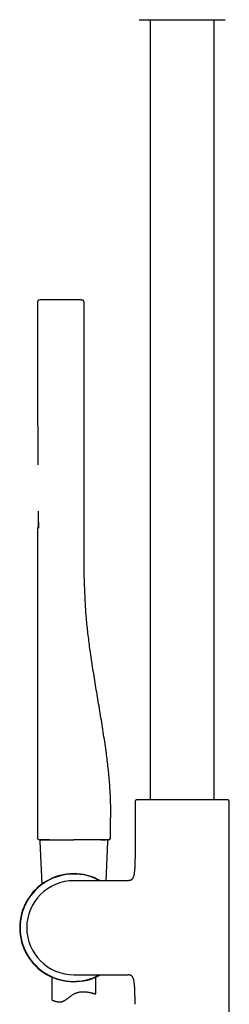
# Model space of a CAD drawing. Header units: millimetres. Extents: x 8 to 1715, y 12 to 2679.
# Tile 12 of 18: x 498 to 570, y 2011 to 2350. Entities that reach past the tile are written whole.
import ezdxf

# ---------------------------------------------------------------- set-up
doc = ezdxf.new("R2010")
doc.units = ezdxf.units.MM

msp = doc.modelspace()

# ---------------------------------------------------------------- linework, layer by layer
at = {"color": 7, "linetype": 'Continuous', "lineweight": 30}
for p, q in [((543, 2349.82), (543, 2081.78)), ((565, 2081.78), (565, 2349.82)), ((519.36, 2253.51), (505.36, 2253.51)), ((504.37, 2252.7), (504.37, 2249.8)), ((520.37, 2252.71), (520.37, 2252.71)), ((520.37, 2162.51), (520.37, 2252.71)), ((504.37, 2249.8), (504.37, 2249.8)), ((504.73, 2177.15), (504.73, 2177.13)), ((504.37, 2175), (504.37, 2068.71)), ((504.37, 2175), (504.37, 2175)), ((537.85, 2081.24), (537.85, 2064.14)), ((538.99, 2081.78), (538.32, 2081.74)), ((569.01, 2081.78), (538.99, 2081.78)), ((569.69, 2081.74), (569.01, 2081.78)), ((570.15, 1966.59), (570.15, 2081.24)), ((505.23, 2067.48), (505.87, 2052.77)), ((508.47, 2068.01), (508.78, 2068.01)), ((526.11, 2068.01), (526.45, 2068.01)), ((526.52, 2068.01), (527.99, 2068.01)), ((527.9, 2053.97), (528.49, 2067.48)), ((534.86, 2053.97), (516.86, 2053.97)), ((535.43, 2053.97), (534.86, 2053.97)), ((509.36, 2020.84), (509.36, 2013.02)), ((516.86, 2021.67), (534.86, 2021.67)), ((524.36, 2015.06), (524.36, 2020.84)), ((534.86, 2021.67), (535.43, 2021.67))]:
    msp.add_line(p, q, dxfattribs=at)
at = {"color": 7, "linetype": 'Continuous', "lineweight": 30, "flags": 128}
msp.add_lwpolyline([(528.67, 2068.01), (528.77, 2068.01), (528.85, 2068.03)], dxfattribs=at)
at = {"color": 7, "linetype": 'Continuous', "lineweight": 30}
for centre, radius, start, end in [((505.17, 2252.71), 0.8, 90, 133.5093), ((505.17, 2252.71), 0.8, 145.2901, 180.0007), ((538.35, 2081.24), 0.5, 93.928, 180), ((569.65, 2081.24), 0.5, 0, 86.072), ((505.07, 2068.71), 0.7, 180, 265.0927), ((505.73, 2067.51), 0.5, 90, 182.4813), ((527.99, 2067.51), 0.5, 357.5187, 90), ((528.67, 2068.71), 0.7, 297.8208, 359.6928), ((516.86, 2037.82), 18.56, 60.5233, 180), ((516.86, 2037.82), 18.44, 61.1694, 180), ((516.86, 2037.82), 16.15, 90, 180), ((516.86, 2037.82), 18.56, 180, 299.5092), ((516.86, 2037.82), 18.44, 180, 298.8363), ((516.86, 2037.82), 16.15, 180, 270)]:
    msp.add_arc(centre, radius, start, end, dxfattribs=at)
for points, knots in [([(539.25, 2349.82), (539.26, 2349.82), (539.26, 2349.82), (539.31, 2349.82), (539.39, 2349.82), (539.5, 2349.82), (539.64, 2349.82), (539.82, 2349.82), (540.04, 2349.82), (540.27, 2349.82), (540.52, 2349.82), (540.77, 2349.82), (541.04, 2349.82), (541.34, 2349.82), (541.68, 2349.82), (542.09, 2349.82), (542.55, 2349.82), (543.04, 2349.82), (543.57, 2349.82), (544.12, 2349.82), (544.7, 2349.82), (545.3, 2349.82), (545.92, 2349.82), (546.56, 2349.82), (547.22, 2349.82), (547.89, 2349.82), (548.56, 2349.82), (549.24, 2349.82), (549.93, 2349.82), (550.62, 2349.82), (551.3, 2349.82), (551.98, 2349.82), (552.66, 2349.82), (553.33, 2349.82), (553.78, 2349.82), (554, 2349.82)], [0, 0, 0, 0, 0.0291619, 0.058257, 0.0873464, 0.1164911, 0.1474083, 0.1782469, 0.2090799, 0.2399801, 0.2657584, 0.2914698, 0.3171564, 0.3428605, 0.3686243, 0.4015214, 0.434325, 0.4671228, 0.5000025, 0.5328996, 0.5657032, 0.598501, 0.6313807, 0.6635902, 0.6957117, 0.7278274, 0.7600199, 0.7909371, 0.8217757, 0.8526087, 0.883509, 0.9126666, 0.9417602, 0.970851, 1, 1, 1, 1]), ([(554, 2349.82), (554.23, 2349.82), (554.68, 2349.82), (555.35, 2349.82), (556.02, 2349.82), (556.7, 2349.82), (557.39, 2349.82), (558.08, 2349.82), (558.76, 2349.82), (559.4, 2349.82), (559.98, 2349.82), (560.52, 2349.82), (561.05, 2349.82), (561.57, 2349.82), (562.12, 2349.82), (562.7, 2349.82), (563.31, 2349.82), (563.89, 2349.82), (564.44, 2349.82), (564.96, 2349.82), (565.46, 2349.82), (565.92, 2349.82), (566.35, 2349.82), (566.75, 2349.82), (567.11, 2349.82), (567.43, 2349.82), (567.72, 2349.82), (567.97, 2349.82), (568.18, 2349.82), (568.37, 2349.82), (568.51, 2349.82), (568.62, 2349.82), (568.7, 2349.82), (568.74, 2349.82), (568.75, 2349.82), (568.75, 2349.82)], [0, 0, 0, 0, 0.029158, 0.058251, 0.087342, 0.116491, 0.147408, 0.178247, 0.20908, 0.23998, 0.265758, 0.29147, 0.317156, 0.342861, 0.368624, 0.401521, 0.434325, 0.467123, 0.500002, 0.5329, 0.565703, 0.598501, 0.631381, 0.66359, 0.695712, 0.727827, 0.76002, 0.790937, 0.821776, 0.852609, 0.883509, 0.912671, 0.941766, 0.970855, 1, 1, 1, 1]), ([(504.62, 2253.29), (504.58, 2253.25), (504.52, 2253.18), (504.44, 2253.04), (504.39, 2252.88), (504.39, 2252.76), (504.38, 2252.7)], [0, 0, 0, 0, 0.235357, 0.483969, 0.740633, 1, 1, 1, 1]), ([(505.36, 2253.51), (505.33, 2253.51), (505.28, 2253.51), (505.22, 2253.51), (505.17, 2253.51), (505.17, 2253.51), (505.17, 2253.51)], [0, 0, 0, 0, 0.249779, 0.49806, 0.749786, 1, 1, 1, 1]), ([(519.36, 2253.51), (519.37, 2253.51), (519.4, 2253.51), (519.44, 2253.51), (519.47, 2253.51), (519.5, 2253.51), (519.53, 2253.51), (519.55, 2253.51), (519.56, 2253.51), (519.57, 2253.51), (519.57, 2253.51)], [0, 0, 0, 0, 0.127731, 0.250359, 0.373372, 0.50221, 0.625017, 0.750698, 0.87464, 1, 1, 1, 1]), ([(520.37, 2252.71), (520.36, 2252.76), (520.36, 2252.85), (520.32, 2252.99), (520.27, 2253.1), (520.21, 2253.18), (520.15, 2253.25), (520.11, 2253.29), (520.08, 2253.32), (520.06, 2253.34), (520.05, 2253.34), (520.05, 2253.35), (520.04, 2253.35), (520.04, 2253.35), (520.03, 2253.36), (520.01, 2253.37), (520, 2253.38), (519.98, 2253.39), (519.97, 2253.4), (519.95, 2253.41), (519.93, 2253.42), (519.91, 2253.43), (519.9, 2253.43), (519.88, 2253.44), (519.86, 2253.45), (519.84, 2253.46), (519.83, 2253.46), (519.81, 2253.47), (519.8, 2253.47), (519.78, 2253.48), (519.77, 2253.48), (519.75, 2253.48), (519.74, 2253.49), (519.72, 2253.49), (519.71, 2253.49), (519.7, 2253.5), (519.68, 2253.5), (519.67, 2253.5), (519.66, 2253.5), (519.65, 2253.5), (519.64, 2253.5), (519.63, 2253.5)], [0, 0, 0, 0, 0.008658, 0.016684, 0.023828, 0.029916, 0.034845, 0.038569, 0.041075, 0.042364, 0.042574, 0.042726, 0.043063, 0.04348, 0.043997, 0.04725, 0.052548, 0.059941, 0.069449, 0.081079, 0.096973, 0.115649, 0.137107, 0.16135, 0.188379, 0.218194, 0.250797, 0.285451, 0.322783, 0.362793, 0.40548, 0.450845, 0.498889, 0.54961, 0.60301, 0.661826, 0.723581, 0.788276, 0.855911, 0.926485, 1, 1, 1, 1]), ([(504.38, 2252.71), (504.38, 2252.19), (504.38, 2251.17), (504.38, 2249.68), (504.38, 2248.23), (504.38, 2246.83), (504.38, 2245.47), (504.38, 2244.2), (504.38, 2242.99), (504.38, 2241.85), (504.38, 2240.75), (504.39, 2239.7), (504.39, 2238.7), (504.39, 2237.73), (504.39, 2236.81), (504.39, 2235.93), (504.39, 2235.1), (504.39, 2234.36), (504.39, 2233.72), (504.39, 2233.15), (504.39, 2232.62), (504.39, 2232.11), (504.39, 2230.93), (504.4, 2229.07), (504.4, 2226.51), (504.4, 2223.91), (504.41, 2221.49), (504.42, 2219.24), (504.42, 2217.16), (504.43, 2215.04), (504.44, 2212.87), (504.45, 2210.65), (504.46, 2208.59), (504.47, 2206.71), (504.48, 2205.05), (504.49, 2203.43), (504.5, 2202.19), (504.51, 2201.32), (504.52, 2200.81), (504.52, 2200.3), (504.52, 2199.79), (504.53, 2199.29), (504.53, 2198.82), (504.54, 2198.37), (504.54, 2197.98), (504.54, 2197.64), (504.54, 2197.35), (504.54, 2197.12), (504.54, 2196.98), (504.54, 2196.92)], [0, 0, 0, 0, 0.0277354, 0.0545898, 0.0805633, 0.1056558, 0.1298673, 0.1531979, 0.1743884, 0.1947958, 0.21442, 0.233261, 0.2513189, 0.2685936, 0.2850852, 0.3007936, 0.3157188, 0.3298609, 0.3404231, 0.3505019, 0.3600971, 0.3692089, 0.3780611, 0.4233482, 0.4692776, 0.5158491, 0.5630629, 0.5994043, 0.636596, 0.6746511, 0.7135699, 0.7533522, 0.793998, 0.8244404, 0.8541846, 0.8832307, 0.9115787, 0.9208729, 0.9300895, 0.9392285, 0.94829, 0.9572739, 0.9660357, 0.9739629, 0.98099, 0.9871221, 0.9923668, 0.9967355, 1, 1, 1, 1]), ([(504.37, 2249.8), (504.37, 2249.8), (504.37, 2249.79), (504.37, 2249.73), (504.37, 2249.63), (504.37, 2249.5), (504.37, 2249.33), (504.37, 2249.13), (504.37, 2248.91), (504.37, 2248.66), (504.37, 2248.39), (504.37, 2248.1), (504.37, 2247.8), (504.37, 2247.6), (504.37, 2247.5)], [0, 0, 0, 0, 0.083333, 0.166666, 0.249999, 0.333332, 0.416665, 0.499998, 0.583332, 0.666665, 0.749999, 0.833332, 0.916666, 1, 1, 1, 1]), ([(504.68, 2180.91), (504.68, 2180.56), (504.67, 2179.81), (504.67, 2178.65), (504.67, 2177.43), (504.66, 2176.31), (504.66, 2175.59), (504.66, 2175.3)], [0, 0, 0, 0, 0.189619, 0.400095, 0.618554, 0.844997, 1, 1, 1, 1]), ([(504.72, 2175.9), (504.72, 2175.89), (504.72, 2175.81), (504.72, 2175.69), (504.71, 2175.53), (504.71, 2175.4), (504.7, 2175.3), (504.7, 2175.22), (504.69, 2175.18), (504.69, 2175.15), (504.7, 2175.15), (504.7, 2175.15)], [0, 0, 0, 0, 0.025433, 0.167524, 0.309798, 0.449769, 0.584957, 0.712948, 0.831408, 0.938119, 1, 1, 1, 1]), ([(504.73, 2177.13), (504.73, 2177.04), (504.73, 2176.85), (504.73, 2176.58), (504.73, 2176.31), (504.73, 2176.08), (504.73, 2175.95), (504.73, 2175.89)], [0, 0, 0, 0, 0.1988, 0.412702, 0.6282, 0.843708, 1, 1, 1, 1]), ([(504.66, 2175.3), (504.63, 2175.3), (504.58, 2175.29), (504.5, 2175.26), (504.43, 2175.19), (504.38, 2175.1), (504.37, 2175.04), (504.37, 2175)], [0, 0, 0, 0, 0.176742, 0.366796, 0.562917, 0.78966, 1, 1, 1, 1]), ([(504.37, 2175), (504.37, 2174.57), (504.37, 2173.68), (504.37, 2172.34), (504.37, 2170.99), (504.37, 2169.68), (504.37, 2168.4), (504.37, 2167.15), (504.37, 2165.93), (504.37, 2164.75), (504.37, 2163.6), (504.37, 2162.49), (504.37, 2161.41), (504.37, 2160.33), (504.37, 2159.25), (504.37, 2158.16), (504.37, 2157.12), (504.37, 2156.11), (504.37, 2155.14), (504.37, 2154.21), (504.37, 2153.32), (504.37, 2152.46), (504.37, 2151.62), (504.37, 2150.81), (504.37, 2150.04), (504.37, 2149.31), (504.37, 2148.62), (504.37, 2148.01), (504.37, 2147.47), (504.37, 2147), (504.37, 2146.55), (504.37, 2146.08), (504.37, 2145.59), (504.37, 2145.05), (504.37, 2144.44), (504.37, 2143.78), (504.37, 2143.08), (504.37, 2142.29), (504.37, 2141.42), (504.37, 2140.46), (504.37, 2139.44), (504.37, 2138.39), (504.37, 2137.29), (504.37, 2136.14), (504.37, 2134.95), (504.37, 2133.71), (504.37, 2132.42), (504.37, 2131.1), (504.37, 2129.73), (504.37, 2128.34), (504.37, 2126.94), (504.37, 2125.53), (504.37, 2124.07), (504.37, 2122.58), (504.37, 2120.97), (504.37, 2119.23), (504.37, 2117.37), (504.37, 2115.45), (504.37, 2113.48), (504.37, 2111.46), (504.37, 2109.38), (504.37, 2107.32), (504.37, 2105.26), (504.37, 2103.23), (504.37, 2101.14), (504.38, 2099.01), (504.38, 2096.84), (504.38, 2094.62), (504.38, 2092.35), (504.38, 2090.04), (504.38, 2087.67), (504.38, 2085.26), (504.38, 2082.8), (504.38, 2080.46), (504.38, 2078.27), (504.38, 2076.23), (504.38, 2074.15), (504.38, 2072.03), (504.38, 2070.21), (504.38, 2069.1), (504.38, 2068.71)], [0, 0, 0, 0, 0.0120992, 0.0251666, 0.0378636, 0.0501938, 0.0621624, 0.0740074, 0.0854815, 0.0965928, 0.1073661, 0.1178195, 0.1279593, 0.1377872, 0.1483683, 0.1585709, 0.1684, 0.1778597, 0.1869534, 0.1956844, 0.2040558, 0.2120708, 0.2200885, 0.2277216, 0.2349728, 0.2418451, 0.2483408, 0.2544623, 0.2590816, 0.2634649, 0.2676595, 0.2720136, 0.276598, 0.2814119, 0.2873788, 0.2936618, 0.3002593, 0.3071699, 0.3158025, 0.3248739, 0.3343811, 0.3443215, 0.3546925, 0.3654912, 0.3767152, 0.3883618, 0.4004285, 0.412913, 0.4258131, 0.4391265, 0.4520562, 0.4653503, 0.4790075, 0.4930268, 0.5074073, 0.5244959, 0.5420668, 0.5601201, 0.5786563, 0.5976766, 0.617183, 0.6371778, 0.6559385, 0.6751155, 0.6947128, 0.7147346, 0.735186, 0.7560728, 0.7774013, 0.7991787, 0.8214131, 0.8441132, 0.8672885, 0.8909498, 0.9098892, 0.9291418, 0.9487142, 0.9686134, 0.988847, 1, 1, 1, 1]), ([(504.7, 2175.3), (504.7, 2175.3), (504.68, 2175.3), (504.67, 2175.3), (504.66, 2175.3), (504.66, 2175.3)], [0, 0, 0, 0, 0.085017, 0.54249, 1, 1, 1, 1]), ([(529.37, 2068.7), (529.38, 2069.49), (529.39, 2071.07), (529.45, 2073.42), (529.49, 2075.77), (529.51, 2078.12), (529.49, 2080.45), (529.41, 2082.78), (529.29, 2085.19), (529.12, 2087.66), (528.9, 2090.21), (528.64, 2092.75), (528.34, 2095.28), (527.99, 2098.05), (527.56, 2101.04), (527.08, 2104.26), (526.56, 2107.48), (526.03, 2110.7), (525.49, 2113.92), (524.96, 2117.14), (524.43, 2120.35), (523.91, 2123.55), (523.4, 2126.74), (522.91, 2129.94), (522.48, 2132.94), (522.1, 2135.72), (521.78, 2138.29), (521.48, 2140.87), (521.22, 2143.47), (521.01, 2146.08), (520.84, 2148.72), (520.71, 2151.37), (520.61, 2153.84), (520.52, 2156.13), (520.44, 2158.25), (520.38, 2160.37), (520.37, 2161.79), (520.37, 2162.51)], [0, 0, 0, 0, 0.025067, 0.050045, 0.074938, 0.099753, 0.124502, 0.149201, 0.173859, 0.200949, 0.228013, 0.255062, 0.282101, 0.309139, 0.343629, 0.378131, 0.412652, 0.447194, 0.481761, 0.516364, 0.551031, 0.585102, 0.619302, 0.653664, 0.688212, 0.71549, 0.742889, 0.770413, 0.798066, 0.825855, 0.853791, 0.881886, 0.910145, 0.932465, 0.954883, 0.977395, 1, 1, 1, 1]), ([(505.01, 2068.01), (505.01, 2068.01), (505.01, 2068.01), (505.04, 2068.01), (505.09, 2068.01), (505.16, 2068.01), (505.27, 2068.01), (505.41, 2068.01), (505.59, 2068.01), (505.8, 2068.01), (506.04, 2068.01), (506.32, 2068.01), (506.62, 2068.01), (506.94, 2068.01), (507.27, 2068.01), (507.63, 2068.01), (508.01, 2068.01), (508.29, 2068.01), (508.42, 2068.01)], [0, 0, 0, 0, 0.046839, 0.097527, 0.152064, 0.210449, 0.272682, 0.338765, 0.408696, 0.473045, 0.540342, 0.610585, 0.683775, 0.744451, 0.807013, 0.871461, 0.937794, 1, 1, 1, 1]), ([(508.46, 2068.01), (508.3, 2068.01), (507.96, 2068.01), (507.49, 2068.01), (507.07, 2068.01), (506.67, 2068.01), (506.32, 2068.01), (506.01, 2068.01), (505.75, 2068.01), (505.54, 2068.01), (505.37, 2068.01), (505.23, 2068.01), (505.14, 2068.01), (505.08, 2068.01), (505.07, 2068.01), (505.07, 2068.01)], [0, 0, 0, 0, 0.079997, 0.159996, 0.239996, 0.319997, 0.399997, 0.479997, 0.559996, 0.63333, 0.706663, 0.779996, 0.853329, 0.926663, 1, 1, 1, 1]), ([(508.46, 2068.01), (508.64, 2068.01), (509, 2068.01), (509.57, 2068.01), (510.18, 2068.01), (510.81, 2068.01), (511.46, 2068.01), (512.14, 2068.01), (512.81, 2068.01), (513.48, 2068.01), (514.15, 2068.01), (514.82, 2068.01), (515.5, 2068.01), (516.18, 2068.01), (516.64, 2068.01), (516.87, 2068.01)], [0, 0, 0, 0, 0.079997, 0.159996, 0.239996, 0.319997, 0.399997, 0.479996, 0.559994, 0.633328, 0.706662, 0.779997, 0.853332, 0.926667, 1, 1, 1, 1]), ([(528.67, 2068.01), (528.66, 2068.01), (528.66, 2068.01), (528.59, 2068.01), (528.47, 2068.01), (528.32, 2068.01), (528.12, 2068.01), (527.88, 2068.01), (527.59, 2068.01), (527.27, 2068.01), (526.89, 2068.01), (526.47, 2068.01), (526, 2068.01), (525.5, 2068.01), (524.96, 2068.01), (524.39, 2068.01), (523.79, 2068.01), (523.16, 2068.01), (522.5, 2068.01), (521.82, 2068.01), (521.12, 2068.01), (520.42, 2068.01), (519.71, 2068.01), (519.01, 2068.01), (518.3, 2068.01), (517.58, 2068.01), (517.11, 2068.01), (516.87, 2068.01)], [0, 0, 0, 0, 0.039198, 0.078397, 0.117597, 0.156797, 0.195998, 0.2352, 0.274401, 0.313603, 0.354669, 0.395736, 0.436802, 0.477867, 0.518933, 0.559998, 0.601064, 0.64213, 0.683196, 0.724263, 0.765329, 0.806396, 0.845118, 0.883839, 0.922561, 0.961281, 1, 1, 1, 1]), ([(528.8, 2068.02), (528.82, 2068.02), (528.86, 2068.03), (528.93, 2068.06), (528.99, 2068.09), (529.04, 2068.12), (529.09, 2068.15), (529.12, 2068.18), (529.15, 2068.21), (529.19, 2068.26), (529.25, 2068.33), (529.3, 2068.43), (529.34, 2068.56), (529.35, 2068.66), (529.35, 2068.71)], [0, 0, 0, 0, 0.162638, 0.296886, 0.403602, 0.485014, 0.517948, 0.547254, 0.576407, 0.622786, 0.690343, 0.777855, 0.882604, 1, 1, 1, 1]), ([(537.85, 2064.14), (537.85, 2063.71), (537.85, 2062.84), (537.83, 2061.54), (537.81, 2060.43), (537.77, 2059.5), (537.74, 2058.77), (537.7, 2058.06), (537.65, 2057.43), (537.6, 2056.88), (537.53, 2056.41), (537.46, 2056), (537.38, 2055.66), (537.29, 2055.37), (537.19, 2055.11), (537.08, 2054.87), (536.95, 2054.65), (536.8, 2054.46), (536.62, 2054.31), (536.43, 2054.18), (536.21, 2054.08), (535.97, 2054.02), (535.71, 2053.98), (535.53, 2053.97), (535.43, 2053.97)], [0, 0, 0, 0, 0.114315, 0.229333, 0.343376, 0.40944, 0.474245, 0.537352, 0.59807, 0.641999, 0.683801, 0.723215, 0.751082, 0.777431, 0.802259, 0.825631, 0.847698, 0.868724, 0.889126, 0.909441, 0.93022, 0.951966, 0.975109, 1, 1, 1, 1]), ([(537.85, 2011.5), (537.85, 2011.93), (537.85, 2012.8), (537.83, 2014.1), (537.81, 2015.21), (537.77, 2016.14), (537.74, 2016.87), (537.7, 2017.58), (537.65, 2018.21), (537.6, 2018.76), (537.53, 2019.23), (537.46, 2019.64), (537.38, 2019.98), (537.29, 2020.27), (537.19, 2020.53), (537.08, 2020.77), (536.95, 2020.99), (536.8, 2021.17), (536.62, 2021.33), (536.43, 2021.46), (536.21, 2021.55), (535.97, 2021.62), (535.71, 2021.66), (535.53, 2021.67), (535.43, 2021.67)], [0, 0, 0, 0, 0.114318, 0.229337, 0.343381, 0.409445, 0.47425, 0.537356, 0.598073, 0.642001, 0.683802, 0.723215, 0.751081, 0.77743, 0.802257, 0.825629, 0.847696, 0.868722, 0.889124, 0.909439, 0.930218, 0.951965, 0.975108, 1, 1, 1, 1]), ([(509.36, 2013.02), (509.36, 2013.02), (509.36, 2013.02), (509.39, 2013), (509.44, 2012.98), (509.52, 2012.94), (509.62, 2012.89), (509.76, 2012.82), (509.95, 2012.74), (510.2, 2012.64), (510.5, 2012.54), (510.81, 2012.45), (511.12, 2012.39), (511.42, 2012.34), (511.74, 2012.32), (512.05, 2012.32), (512.34, 2012.35), (512.61, 2012.4), (512.89, 2012.47), (513.17, 2012.57), (513.45, 2012.69), (513.73, 2012.84), (514, 2013), (514.34, 2013.23), (514.74, 2013.52), (515.18, 2013.87), (515.6, 2014.2), (516.01, 2014.5), (516.42, 2014.79), (516.84, 2015.05), (517.26, 2015.26), (517.67, 2015.43), (518.07, 2015.56), (518.47, 2015.66), (518.88, 2015.74), (519.29, 2015.79), (519.69, 2015.81), (520.13, 2015.82), (520.6, 2015.8), (521.09, 2015.76), (521.56, 2015.7), (521.99, 2015.63), (522.4, 2015.55), (522.77, 2015.47), (523.12, 2015.39), (523.39, 2015.32), (523.6, 2015.27), (523.77, 2015.22), (523.92, 2015.18), (524.06, 2015.14), (524.17, 2015.11), (524.27, 2015.08), (524.33, 2015.07), (524.36, 2015.06), (524.36, 2015.06), (524.35, 2015.06)], [0, 0, 0, 0, 0.015145, 0.030338, 0.046838, 0.063398, 0.081152, 0.098973, 0.123292, 0.147764, 0.172463, 0.197475, 0.215628, 0.233864, 0.252198, 0.270661, 0.284359, 0.298162, 0.312062, 0.3261, 0.339789, 0.353591, 0.367465, 0.381412, 0.405721, 0.430142, 0.451255, 0.4719, 0.492605, 0.5129, 0.531512, 0.550292, 0.56703, 0.58389, 0.60139, 0.619013, 0.63675, 0.654589, 0.677828, 0.701245, 0.724992, 0.748891, 0.772544, 0.796336, 0.820341, 0.844636, 0.860694, 0.876796, 0.894278, 0.911818, 0.930622, 0.949502, 0.970473, 0.990948, 1, 1, 1, 1])]:
    msp.add_open_spline(points, degree=3, knots=knots, dxfattribs=at)

doc.saveas('drawing.dxf')
